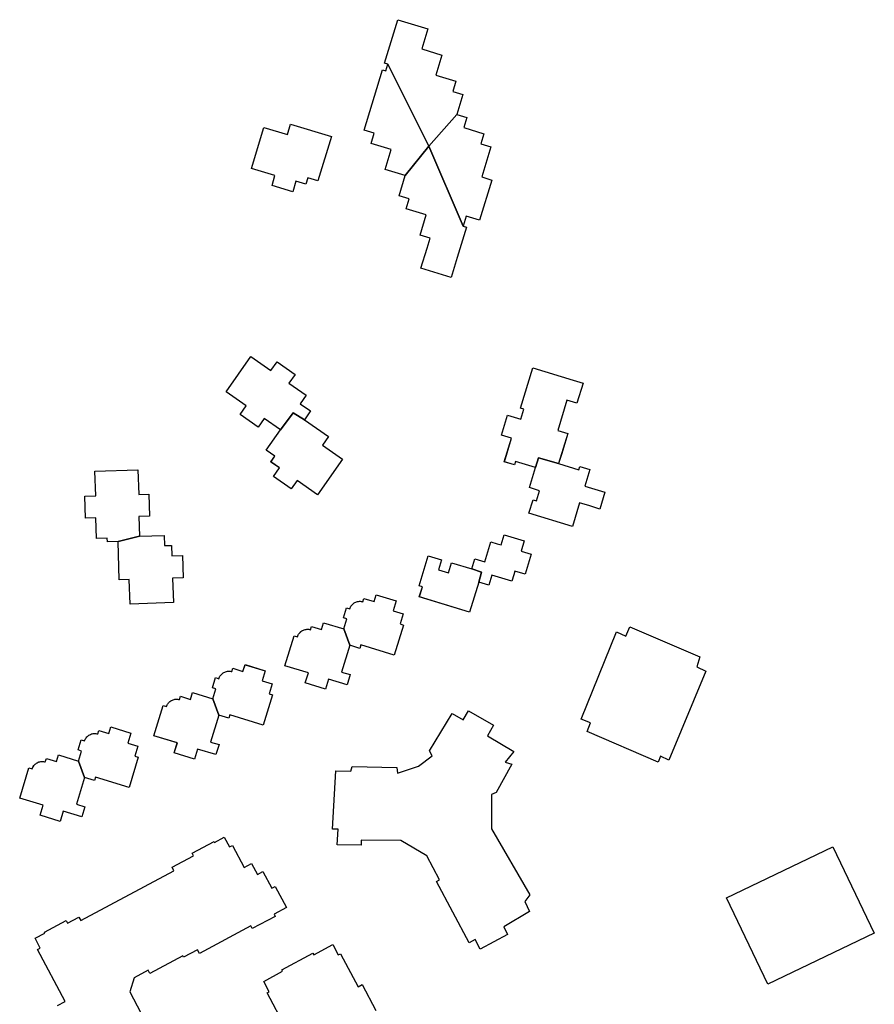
# Model space of a CAD drawing. Header units: inches. Extents: x 480978 to 483416, y 5454526 to 5457823.
# Tile 48 of 54: x 482851 to 483074, y 5456264 to 5456521. Entities that reach past the tile are written whole.
import ezdxf

# ---------------------------------------------------------------- set-up
doc = ezdxf.new("R2010")
doc.units = ezdxf.units.IN
doc.header["$MEASUREMENT"] = 0
for name, color, linetype in [('ubcv_building_records', 10, 'Continuous'), ('ubcv_buildings', 10, 'Continuous'), ('ubcv_subbuildings', 10, 'Continuous')]:
    doc.layers.add(name, color=color, linetype=linetype)

# ---------------------------------------------------------------- blocks, each defined once
blk = doc.blocks.new('ubcv_campus_buildings_ACAD_1_FMEBLOCK73')
at = {"layer": 'ubcv_buildings'}
for points in [[(-10.51, 75.03), (-9.73, 77.59), (-15.89, 79.46), (-12.63, 90.18), (-6.47, 88.31), (-5.64, 91.04), (5, 87.81), (1.47, 76.22), (-1.15, 77.02), (-1.64, 75.38), (-4.26, 76.18), (-5.11, 73.39)], [(-16.05, 30.34), (-10.81, 26.67), (-9.18, 28.98), (-4.48, 25.69), (-6.1, 23.37), (-1.6, 20.22), (-3.16, 18.02), (-0.46, 16.13), (-2.05, 13.86), (4.22, 9.47), (2.64, 7.21), (7.86, 3.56), (1.35, -5.73), (-3.97, -2), (-5.54, -4.24), (-10.16, -1), (-8.59, 1.24), (-10.83, 2.8), (-9.79, 4.3), (-12.03, 5.87), (-8.28, 11.23), (-12.52, 14.2), (-14.13, 11.9), (-18.84, 15.2), (-17.23, 17.5), (-22.47, 21.17)], [(69.6, 0.79), (69.87, 1.67), (72.49, 0.87), (71.16, -3.51), (73.79, -4.3), (76.41, -5.1), (75.08, -9.48), (72.46, -8.68), (69.83, -7.88), (67.97, -14), (56.6, -10.55), (57.66, -7.05), (58.54, -7.31), (59.33, -4.69), (56.71, -3.89), (58.3, 1.36), (53.06, 2.95), (52.79, 2.08), (50.16, 2.88), (52.03, 9), (49.4, 9.8), (51, 15.05), (54.5, 13.98), (55.3, 16.61), (54.42, 16.88), (57.61, 27.37), (68.11, 24.18), (70.73, 23.38), (69.14, 18.13), (66.51, 18.93), (64.12, 11.06), (66.75, 10.26), (65.15, 5.01), (64.35, 2.39)], [(-50.41, -27.93), (-50.73, -17.92), (-53.51, -18.01), (-53.54, -17.09), (-56.32, -17.17), (-56.49, -11.77), (-59.18, -11.86), (-59.4, -6.13), (-56.54, -6.04), (-56.75, 0.44), (-45.51, 0.8), (-45.3, -5.68), (-42.65, -5.59), (-42.47, -11.32), (-45.25, -11.41), (-45.08, -16.57), (-38.69, -16.37), (-38.61, -19.04), (-36.76, -18.98), (-36.67, -21.74), (-33.88, -21.65), (-33.69, -27.46), (-36.48, -27.55), (-36.28, -33.92), (-47.59, -34.28), (-47.8, -27.84)], [(57.17, -21.23), (55.57, -26.48), (52.95, -25.69), (52.66, -26.64), (52.15, -28.31), (46.9, -26.71), (46.11, -29.34), (43.48, -28.54), (41.09, -36.41), (27.96, -32.43), (28.76, -29.8), (27.89, -29.53), (30.28, -21.66), (33.78, -22.72), (32.98, -25.35), (35.61, -26.15), (36.4, -23.52), (41.65, -25.12), (42.45, -22.49), (45.08, -23.29), (46.67, -18.04), (48.34, -18.55), (49.3, -18.84), (50.09, -16.22), (55.34, -17.81), (54.55, -20.44)], [(8.23, -40.76), (9.02, -38.14), (8.15, -37.87), (8.95, -35.25), (9.82, -35.51), (9.9, -35.29), (10, -35.07), (10.12, -34.86), (10.25, -34.66), (10.41, -34.48), (10.57, -34.31), (10.75, -34.15), (10.95, -34.01), (11.16, -33.89), (11.37, -33.79), (11.6, -33.7), (11.83, -33.64), (12.06, -33.59), (12.3, -33.57), (12.54, -33.57), (12.78, -33.59), (13.01, -33.63), (13.25, -33.68), (13.51, -32.81), (16.14, -33.61), (16.67, -31.86), (21.92, -33.45), (21.38, -35.2), (21.12, -36.08), (23.74, -36.88), (22.95, -39.5), (23.82, -39.77), (21.43, -47.64), (12.68, -44.98), (12.41, -45.86), (9.79, -45.06), (7.66, -52.06), (9.88, -52.73), (9.08, -55.36), (4.24, -53.88), (3.44, -56.51), (-1.81, -54.91), (-1.01, -52.29), (-7.14, -50.43), (-4.74, -42.55), (-3.87, -42.82), (-3.79, -42.59), (-3.69, -42.37), (-3.57, -42.17), (-3.44, -41.97), (-3.28, -41.78), (-3.12, -41.61), (-2.94, -41.46), (-2.74, -41.32), (-2.53, -41.2), (-2.32, -41.09), (-2.09, -41.01), (-1.86, -40.94), (-1.63, -40.9), (-1.39, -40.88), (-1.15, -40.87), (-0.91, -40.89), (-0.68, -40.93), (-0.45, -40.99), (-0.18, -40.12), (2.45, -40.91), (2.98, -39.16)], [(-31.25, -57.43), (-26, -59.03), (-25.2, -56.4), (-26.08, -56.14), (-25.28, -53.51), (-24.4, -53.78), (-24.32, -53.55), (-24.22, -53.33), (-24.11, -53.13), (-23.97, -52.93), (-23.82, -52.74), (-23.65, -52.57), (-23.47, -52.42), (-23.28, -52.28), (-23.07, -52.16), (-22.85, -52.05), (-22.63, -51.97), (-22.4, -51.9), (-22.16, -51.86), (-21.93, -51.84), (-21.69, -51.83), (-21.45, -51.85), (-21.21, -51.89), (-20.98, -51.95), (-20.71, -51.08), (-18.09, -51.87), (-17.56, -50.13), (-12.31, -51.72), (-12.84, -53.47), (-13.11, -54.35), (-10.48, -55.14), (-11.28, -57.77), (-10.4, -58.03), (-12.8, -65.91), (-21.55, -63.25), (-21.81, -64.12), (-24.44, -63.33), (-26.57, -70.32), (-24.35, -71), (-25.15, -73.62), (-29.99, -72.15), (-30.79, -74.78), (-36.03, -73.18), (-35.24, -70.55), (-41.36, -68.69), (-38.97, -60.82), (-38.09, -61.09), (-38.01, -60.86), (-37.91, -60.64), (-37.8, -60.43), (-37.66, -60.24), (-37.51, -60.05), (-37.34, -59.88), (-37.16, -59.72), (-36.97, -59.58), (-36.76, -59.46), (-36.54, -59.36), (-36.32, -59.28), (-36.09, -59.21), (-35.85, -59.17), (-35.62, -59.14), (-35.38, -59.14), (-35.14, -59.16), (-34.9, -59.2), (-34.67, -59.26), (-34.4, -58.38), (-31.78, -59.18)], [(-61.05, -75.29), (-60.25, -72.67), (-61.12, -72.4), (-60.33, -69.78), (-59.45, -70.04), (-59.37, -69.82), (-59.27, -69.6), (-59.16, -69.39), (-59.02, -69.19), (-58.87, -69.01), (-58.7, -68.84), (-58.52, -68.68), (-58.33, -68.54), (-58.12, -68.42), (-57.9, -68.32), (-57.68, -68.23), (-57.45, -68.17), (-57.21, -68.12), (-56.98, -68.1), (-56.74, -68.1), (-56.5, -68.12), (-56.26, -68.16), (-56.03, -68.22), (-55.76, -67.34), (-53.14, -68.14), (-52.61, -66.39), (-47.36, -67.98), (-47.89, -69.73), (-48.16, -70.61), (-45.53, -71.41), (-46.33, -74.03), (-45.45, -74.3), (-47.85, -82.17), (-56.6, -79.51), (-56.86, -80.39), (-59.49, -79.59), (-61.61, -86.59), (-59.4, -87.26), (-60.2, -89.89), (-65.04, -88.41), (-65.84, -91.04), (-71.08, -89.44), (-70.29, -86.82), (-76.41, -84.96), (-74.02, -77.08), (-73.14, -77.35), (-73.06, -77.12), (-72.96, -76.91), (-72.85, -76.7), (-72.71, -76.5), (-72.56, -76.31), (-72.39, -76.14), (-72.21, -75.99), (-72.02, -75.85), (-71.81, -75.73), (-71.59, -75.62), (-71.37, -75.54), (-71.14, -75.48), (-70.9, -75.43), (-70.67, -75.41), (-70.43, -75.41), (-70.19, -75.42), (-69.95, -75.46), (-69.72, -75.52), (-69.45, -74.65), (-66.83, -75.45), (-66.3, -73.7)]]:
    blk.add_lwpolyline(points, close=True, dxfattribs=at)

msp = doc.modelspace()

# ---------------------------------------------------------------- linework, layer by layer
at = {"layer": 'ubcv_building_records'}
for points in [[(482946.26, 5456507.47), (482946.79, 5456509.22), (482945.92, 5456509.49), (482949.38, 5456520.86), (482957.25, 5456518.47), (482955.66, 5456513.22), (482960.9, 5456511.62), (482959.31, 5456506.37), (482964.56, 5456504.78), (482963.76, 5456502.15), (482966.38, 5456501.35), (482964.79, 5456496.11), (482967.41, 5456495.31), (482966.62, 5456492.68), (482971.86, 5456491.09), (482971.07, 5456488.46), (482973.69, 5456487.66), (482971.3, 5456479.79), (482973.92, 5456478.99), (482970.73, 5456468.49), (482968.11, 5456469.29), (482967.23, 5456469.56), (482966.43, 5456466.93), (482967.31, 5456466.67), (482964.91, 5456458.79), (482963.32, 5456453.54), (482955.45, 5456455.94), (482957.04, 5456461.19), (482957.84, 5456463.81), (482955.21, 5456464.61), (482956.81, 5456469.86), (482951.56, 5456471.46), (482952.36, 5456474.08), (482949.73, 5456474.88), (482951.33, 5456480.13), (482946.08, 5456481.72), (482947.68, 5456486.97), (482942.43, 5456488.57), (482943.23, 5456491.19), (482940.6, 5456491.99), (482945.39, 5456507.74)], [(482916.54, 5456477.57), (482917.32, 5456480.13), (482911.17, 5456482), (482914.43, 5456492.72), (482920.58, 5456490.85), (482921.41, 5456493.58), (482932.05, 5456490.35), (482928.53, 5456478.76), (482925.91, 5456479.56), (482925.41, 5456477.92), (482922.79, 5456478.72), (482921.95, 5456475.93)], [(482911, 5456432.88), (482916.25, 5456429.21), (482917.87, 5456431.53), (482922.57, 5456428.23), (482920.95, 5456425.91), (482925.45, 5456422.76), (482923.89, 5456420.56), (482926.59, 5456418.67), (482925, 5456416.4), (482931.27, 5456412.01), (482929.69, 5456409.75), (482934.91, 5456406.1), (482928.41, 5456396.81), (482923.08, 5456400.54), (482921.51, 5456398.3), (482916.89, 5456401.54), (482918.46, 5456403.78), (482916.22, 5456405.35), (482917.26, 5456406.84), (482915.02, 5456408.41), (482918.77, 5456413.77), (482914.53, 5456416.74), (482912.92, 5456414.44), (482908.21, 5456417.74), (482909.82, 5456420.04), (482904.58, 5456423.71)], [(482996.65, 5456403.33), (482996.92, 5456404.21), (482999.54, 5456403.41), (482998.21, 5456399.03), (483000.84, 5456398.24), (483003.46, 5456397.44), (483002.13, 5456393.06), (482999.51, 5456393.86), (482996.88, 5456394.66), (482995.02, 5456388.54), (482983.65, 5456391.99), (482984.71, 5456395.49), (482985.59, 5456395.23), (482986.39, 5456397.85), (482983.76, 5456398.65), (482985.36, 5456403.9), (482980.11, 5456405.49), (482979.84, 5456404.62), (482977.22, 5456405.42), (482979.08, 5456411.54), (482976.45, 5456412.34), (482978.05, 5456417.59), (482981.55, 5456416.53), (482982.35, 5456419.15), (482981.47, 5456419.42), (482984.66, 5456429.91), (482995.16, 5456426.72), (482997.79, 5456425.92), (482996.19, 5456420.68), (482993.57, 5456421.47), (482991.17, 5456413.6), (482993.8, 5456412.8), (482992.2, 5456407.55), (482991.4, 5456404.93)], [(482876.64, 5456374.61), (482876.32, 5456384.62), (482873.54, 5456384.53), (482873.51, 5456385.46), (482870.74, 5456385.37), (482870.56, 5456390.77), (482867.87, 5456390.68), (482867.65, 5456396.41), (482870.52, 5456396.5), (482870.31, 5456402.98), (482881.54, 5456403.34), (482881.75, 5456396.86), (482884.4, 5456396.95), (482884.58, 5456391.22), (482881.8, 5456391.13), (482881.97, 5456385.97), (482888.36, 5456386.17), (482888.44, 5456383.5), (482890.29, 5456383.56), (482890.38, 5456380.8), (482893.17, 5456380.89), (482893.36, 5456375.08), (482890.57, 5456374.99), (482890.77, 5456368.62), (482879.46, 5456368.26), (482879.25, 5456374.7)], [(482984.22, 5456381.31), (482982.63, 5456376.06), (482980, 5456376.86), (482979.71, 5456375.9), (482979.2, 5456374.23), (482973.96, 5456375.83), (482973.16, 5456373.2), (482970.53, 5456374), (482968.14, 5456366.13), (482955.02, 5456370.12), (482955.81, 5456372.74), (482954.94, 5456373.01), (482957.33, 5456380.88), (482960.83, 5456379.82), (482960.03, 5456377.19), (482962.66, 5456376.39), (482963.46, 5456379.02), (482968.71, 5456377.42), (482969.5, 5456380.05), (482972.13, 5456379.25), (482973.72, 5456384.5), (482975.39, 5456383.99), (482976.35, 5456383.7), (482977.15, 5456386.32), (482982.4, 5456384.73), (482981.6, 5456382.1)], [(482935.28, 5456361.78), (482936.08, 5456364.4), (482935.2, 5456364.67), (482936, 5456367.29), (482936.87, 5456367.03), (482936.95, 5456367.25), (482937.05, 5456367.47), (482937.17, 5456367.68), (482937.31, 5456367.88), (482937.46, 5456368.06), (482937.63, 5456368.23), (482937.81, 5456368.39), (482938, 5456368.53), (482938.21, 5456368.65), (482938.42, 5456368.75), (482938.65, 5456368.84), (482938.88, 5456368.9), (482939.11, 5456368.95), (482939.35, 5456368.97), (482939.59, 5456368.97), (482939.83, 5456368.95), (482940.07, 5456368.92), (482940.3, 5456368.86), (482940.56, 5456369.73), (482943.19, 5456368.93), (482943.72, 5456370.68), (482948.97, 5456369.09), (482948.44, 5456367.34), (482948.17, 5456366.46), (482950.8, 5456365.66), (482950, 5456363.04), (482950.87, 5456362.77), (482948.48, 5456354.9), (482939.73, 5456357.56), (482939.46, 5456356.68), (482936.84, 5456357.48), (482934.71, 5456350.48), (482936.93, 5456349.81), (482936.13, 5456347.19), (482931.29, 5456348.66), (482930.49, 5456346.03), (482925.24, 5456347.63), (482926.04, 5456350.25), (482919.92, 5456352.11), (482922.31, 5456359.99), (482923.18, 5456359.72), (482923.26, 5456359.95), (482923.36, 5456360.17), (482923.48, 5456360.37), (482923.62, 5456360.57), (482923.77, 5456360.76), (482923.94, 5456360.93), (482924.12, 5456361.08), (482924.31, 5456361.22), (482924.52, 5456361.34), (482924.73, 5456361.45), (482924.96, 5456361.53), (482925.19, 5456361.6), (482925.42, 5456361.64), (482925.66, 5456361.66), (482925.9, 5456361.67), (482926.14, 5456361.65), (482926.38, 5456361.61), (482926.61, 5456361.55), (482926.87, 5456362.42), (482929.5, 5456361.63), (482930.03, 5456363.38)], [(483006.53, 5456360.95), (483008.96, 5456359.88), (483010.03, 5456362.31), (483028.26, 5456354.45), (483027.46, 5456351.82), (483029.89, 5456350.75), (483020.21, 5456327.51), (483018.05, 5456328.53), (483017.39, 5456326.96), (482998.88, 5456334.98), (482999.73, 5456337.2), (482997.29, 5456338.21)], [(482895.8, 5456345.11), (482901.05, 5456343.51), (482901.85, 5456346.14), (482900.98, 5456346.4), (482901.77, 5456349.03), (482902.65, 5456348.76), (482902.73, 5456348.99), (482902.83, 5456349.21), (482902.95, 5456349.41), (482903.08, 5456349.61), (482903.23, 5456349.8), (482903.4, 5456349.97), (482903.58, 5456350.12), (482903.78, 5456350.26), (482903.98, 5456350.38), (482904.2, 5456350.49), (482904.42, 5456350.57), (482904.65, 5456350.64), (482904.89, 5456350.68), (482905.13, 5456350.7), (482905.37, 5456350.71), (482905.6, 5456350.69), (482905.84, 5456350.65), (482906.07, 5456350.59), (482906.34, 5456351.46), (482908.96, 5456350.67), (482909.49, 5456352.42), (482914.74, 5456350.82), (482914.21, 5456349.07), (482913.95, 5456348.2), (482916.57, 5456347.4), (482915.77, 5456344.77), (482916.65, 5456344.51), (482914.25, 5456336.63), (482905.51, 5456339.29), (482905.24, 5456338.42), (482902.61, 5456339.22), (482900.49, 5456332.22), (482902.7, 5456331.54), (482901.91, 5456328.92), (482897.06, 5456330.39), (482896.27, 5456327.77), (482891.02, 5456329.36), (482891.82, 5456331.99), (482885.69, 5456333.85), (482888.08, 5456341.72), (482888.96, 5456341.46), (482889.04, 5456341.68), (482889.14, 5456341.9), (482889.26, 5456342.11), (482889.39, 5456342.3), (482889.54, 5456342.49), (482889.71, 5456342.66), (482889.89, 5456342.82), (482890.09, 5456342.96), (482890.29, 5456343.08), (482890.51, 5456343.18), (482890.73, 5456343.27), (482890.96, 5456343.33), (482891.2, 5456343.37), (482891.44, 5456343.4), (482891.68, 5456343.4), (482891.91, 5456343.38), (482892.15, 5456343.34), (482892.38, 5456343.28), (482892.65, 5456344.16), (482895.27, 5456343.36)], [(482967.86, 5456340.39), (482974.43, 5456336.61), (482972.82, 5456333.79), (482979.71, 5456329.77), (482977.46, 5456326.94), (482979.22, 5456326.4), (482975.07, 5456319.06), (482973.88, 5456318.53), (482973.84, 5456309.56), (482983.9, 5456292.28), (482982.61, 5456290.55), (482983.81, 5456287.92), (482977.1, 5456283.92), (482978.07, 5456281.91), (482970.94, 5456278.1), (482969.58, 5456280.64), (482968.03, 5456279.81), (482959.5, 5456295.78), (482960.3, 5456296.21), (482956.94, 5456302.52), (482950.19, 5456306.5), (482939.85, 5456306.56), (482939.8, 5456305.27), (482933.53, 5456305.39), (482933.79, 5456309.43), (482932.3, 5456309.47), (482933.22, 5456324.7), (482937.16, 5456324.59), (482937.46, 5456325.81), (482949.18, 5456325.53), (482949.34, 5456324.04), (482954.77, 5456325.89), (482958.35, 5456328.64), (482957.65, 5456329.95), (482963.62, 5456339.66), (482966.44, 5456338.01)], [(482866, 5456327.25), (482866.8, 5456329.87), (482865.93, 5456330.14), (482866.73, 5456332.76), (482867.6, 5456332.5), (482867.68, 5456332.72), (482867.78, 5456332.94), (482867.9, 5456333.15), (482868.03, 5456333.35), (482868.18, 5456333.53), (482868.35, 5456333.7), (482868.53, 5456333.86), (482868.73, 5456334), (482868.93, 5456334.12), (482869.15, 5456334.22), (482869.37, 5456334.31), (482869.6, 5456334.37), (482869.84, 5456334.42), (482870.08, 5456334.44), (482870.32, 5456334.44), (482870.55, 5456334.42), (482870.79, 5456334.38), (482871.02, 5456334.32), (482871.29, 5456335.2), (482873.91, 5456334.4), (482874.44, 5456336.15), (482879.69, 5456334.56), (482879.16, 5456332.81), (482878.9, 5456331.93), (482881.52, 5456331.13), (482880.72, 5456328.51), (482881.6, 5456328.24), (482879.2, 5456320.37), (482870.46, 5456323.03), (482870.19, 5456322.15), (482867.56, 5456322.95), (482865.44, 5456315.95), (482867.65, 5456315.28), (482866.86, 5456312.65), (482862.01, 5456314.13), (482861.22, 5456311.5), (482855.97, 5456313.1), (482856.77, 5456315.72), (482850.64, 5456317.58), (482853.04, 5456325.46), (482853.91, 5456325.19), (482853.99, 5456325.42), (482854.09, 5456325.64), (482854.21, 5456325.84), (482854.34, 5456326.04), (482854.49, 5456326.23), (482854.66, 5456326.4), (482854.84, 5456326.55), (482855.04, 5456326.69), (482855.24, 5456326.81), (482855.46, 5456326.92), (482855.68, 5456327), (482855.91, 5456327.07), (482856.15, 5456327.11), (482856.39, 5456327.13), (482856.63, 5456327.14), (482856.86, 5456327.12), (482857.1, 5456327.08), (482857.33, 5456327.02), (482857.6, 5456327.89), (482860.22, 5456327.1), (482860.75, 5456328.84)], [(483035.26, 5456291.5), (483063.03, 5456304.83), (483073.85, 5456282.29), (483046.08, 5456268.96)]]:
    msp.add_lwpolyline(points, close=True, dxfattribs=at)
for points in [[(482860.54, 5456263.38), (482862.52, 5456264.44), (482855.25, 5456278), (482856.01, 5456278.41), (482854.65, 5456280.96), (482857.2, 5456282.33), (482857.08, 5456282.57), (482862.77, 5456285.6), (482863.14, 5456284.92), (482866.1, 5456286.51), (482866.59, 5456285.59), (482890.94, 5456298.55), (482890.44, 5456299.49), (482896.07, 5456302.51), (482895.71, 5456303.17), (482901.4, 5456306.22), (482901.51, 5456306), (482904.06, 5456307.37), (482905.44, 5456304.8), (482906.2, 5456305.21), (482909.29, 5456299.43), (482911.21, 5456300.46), (482912.72, 5456297.63), (482914.17, 5456298.41), (482916.51, 5456294.05), (482917.38, 5456294.52), (482920.34, 5456288.97), (482917.07, 5456287.22), (482917.35, 5456286.69), (482911.4, 5456283.51), (482911.03, 5456284.2), (482897.6, 5456277), (482897.09, 5456277.96), (482893.45, 5456276.01), (482893.25, 5456276.38), (482884.6, 5456271.8), (482884.18, 5456272.6), (482880.52, 5456270.64), (482879.39, 5456266.98), (482882.32, 5456261.52)], [(482920.08, 5456257.69), (482915.27, 5456266.7), (482915.83, 5456267), (482914.39, 5456269.7), (482919.32, 5456272.34), (482919.11, 5456272.73), (482927.23, 5456277.06), (482927.45, 5456276.65), (482932.42, 5456279.32), (482933.86, 5456276.62), (482934.4, 5456276.9), (482939.02, 5456268.28), (482940.09, 5456268.85), (482943.67, 5456262.13)]]:
    msp.add_lwpolyline(points, dxfattribs=at)
at = {"layer": 'ubcv_buildings'}
for points in [[(482946.26, 5456507.47), (482946.79, 5456509.22), (482945.92, 5456509.49), (482949.38, 5456520.86), (482957.25, 5456518.47), (482955.66, 5456513.22), (482960.9, 5456511.62), (482959.31, 5456506.37), (482964.56, 5456504.78), (482963.76, 5456502.15), (482966.38, 5456501.35), (482964.79, 5456496.11), (482967.41, 5456495.31), (482966.62, 5456492.68), (482971.86, 5456491.09), (482971.07, 5456488.46), (482973.69, 5456487.66), (482971.3, 5456479.79), (482973.92, 5456478.99), (482970.73, 5456468.49), (482968.11, 5456469.29), (482967.23, 5456469.56), (482966.43, 5456466.93), (482967.31, 5456466.67), (482964.91, 5456458.79), (482963.32, 5456453.54), (482955.45, 5456455.94), (482957.04, 5456461.19), (482957.84, 5456463.81), (482955.21, 5456464.61), (482956.81, 5456469.86), (482951.56, 5456471.46), (482952.36, 5456474.08), (482949.73, 5456474.88), (482951.33, 5456480.13), (482946.08, 5456481.72), (482947.68, 5456486.97), (482942.43, 5456488.57), (482943.23, 5456491.19), (482940.6, 5456491.99), (482945.39, 5456507.74)], [(483006.53, 5456360.95), (483008.96, 5456359.88), (483010.03, 5456362.31), (483028.26, 5456354.45), (483027.46, 5456351.82), (483029.89, 5456350.75), (483020.21, 5456327.51), (483018.05, 5456328.53), (483017.39, 5456326.96), (482998.88, 5456334.98), (482999.73, 5456337.2), (482997.29, 5456338.21)], [(482967.86, 5456340.39), (482974.43, 5456336.61), (482972.82, 5456333.79), (482979.71, 5456329.77), (482977.46, 5456326.94), (482979.22, 5456326.4), (482975.07, 5456319.06), (482973.88, 5456318.53), (482973.84, 5456309.56), (482983.9, 5456292.28), (482982.61, 5456290.55), (482983.81, 5456287.92), (482977.1, 5456283.92), (482978.07, 5456281.91), (482970.94, 5456278.1), (482969.58, 5456280.64), (482968.03, 5456279.81), (482959.5, 5456295.78), (482960.3, 5456296.21), (482956.94, 5456302.52), (482950.19, 5456306.5), (482939.85, 5456306.56), (482939.8, 5456305.27), (482933.53, 5456305.39), (482933.79, 5456309.43), (482932.3, 5456309.47), (482933.22, 5456324.7), (482937.16, 5456324.59), (482937.46, 5456325.81), (482949.18, 5456325.53), (482949.34, 5456324.04), (482954.77, 5456325.89), (482958.35, 5456328.64), (482957.65, 5456329.95), (482963.62, 5456339.66), (482966.44, 5456338.01)], [(483035.26, 5456291.5), (483063.03, 5456304.83), (483073.85, 5456282.29), (483046.08, 5456268.96)]]:
    msp.add_lwpolyline(points, close=True, dxfattribs=at)
for points in [[(482860.54, 5456263.38), (482862.52, 5456264.44), (482855.25, 5456278), (482856.01, 5456278.41), (482854.65, 5456280.96), (482857.2, 5456282.33), (482857.08, 5456282.57), (482862.77, 5456285.6), (482863.14, 5456284.92), (482866.1, 5456286.51), (482866.59, 5456285.59), (482890.94, 5456298.55), (482890.44, 5456299.49), (482896.07, 5456302.51), (482895.71, 5456303.17), (482901.4, 5456306.22), (482901.51, 5456306), (482904.06, 5456307.37), (482905.44, 5456304.8), (482906.2, 5456305.21), (482909.29, 5456299.43), (482911.21, 5456300.46), (482912.72, 5456297.63), (482914.17, 5456298.41), (482916.51, 5456294.05), (482917.38, 5456294.52), (482920.34, 5456288.97), (482917.07, 5456287.22), (482917.35, 5456286.69), (482911.4, 5456283.51), (482911.03, 5456284.2), (482897.6, 5456277), (482897.09, 5456277.96), (482893.45, 5456276.01), (482893.25, 5456276.38), (482884.6, 5456271.8), (482884.18, 5456272.6), (482880.52, 5456270.64), (482879.39, 5456266.98), (482882.32, 5456261.52)], [(482920.08, 5456257.69), (482915.27, 5456266.7), (482915.83, 5456267), (482914.39, 5456269.7), (482919.32, 5456272.34), (482919.11, 5456272.73), (482927.23, 5456277.06), (482927.45, 5456276.65), (482932.42, 5456279.32), (482933.86, 5456276.62), (482934.4, 5456276.9), (482939.02, 5456268.28), (482940.09, 5456268.85), (482943.67, 5456262.13)]]:
    msp.add_lwpolyline(points, dxfattribs=at)
at = {"layer": 'ubcv_subbuildings'}
for points in [[(482946.79, 5456509.22), (482945.92, 5456509.49), (482949.38, 5456520.86), (482957.25, 5456518.47), (482955.66, 5456513.22), (482960.9, 5456511.62), (482959.31, 5456506.37), (482964.56, 5456504.78), (482963.76, 5456502.15), (482966.38, 5456501.35), (482964.79, 5456496.11), (482957.49, 5456487.84)], [(482946.26, 5456507.47), (482946.79, 5456509.22), (482957.49, 5456487.84), (482951.33, 5456480.13), (482946.08, 5456481.72), (482947.68, 5456486.97), (482942.43, 5456488.57), (482943.23, 5456491.19), (482940.6, 5456491.99), (482945.39, 5456507.74)], [(482957.49, 5456487.84), (482964.79, 5456496.11), (482967.41, 5456495.31), (482966.62, 5456492.68), (482971.86, 5456491.09), (482971.07, 5456488.46), (482973.69, 5456487.66), (482971.3, 5456479.79), (482973.92, 5456478.99), (482970.73, 5456468.49), (482967.23, 5456469.56), (482966.43, 5456466.93)], [(482916.54, 5456477.57), (482917.32, 5456480.13), (482911.17, 5456482), (482914.43, 5456492.72), (482920.58, 5456490.85), (482921.41, 5456493.58), (482932.05, 5456490.35), (482928.53, 5456478.76), (482925.91, 5456479.56), (482925.41, 5456477.92), (482922.79, 5456478.72), (482921.95, 5456475.93)], [(482957.49, 5456487.84), (482966.43, 5456466.93), (482967.31, 5456466.67), (482964.91, 5456458.79), (482963.32, 5456453.54), (482955.45, 5456455.94), (482957.04, 5456461.19), (482957.84, 5456463.81), (482955.21, 5456464.61), (482956.81, 5456469.86), (482951.56, 5456471.46), (482952.36, 5456474.08), (482949.73, 5456474.88), (482951.33, 5456480.13)], [(482911, 5456432.88), (482916.25, 5456429.21), (482917.87, 5456431.53), (482922.57, 5456428.23), (482920.95, 5456425.91), (482925.45, 5456422.76), (482923.89, 5456420.56), (482926.59, 5456418.67), (482925, 5456416.4), (482922.11, 5456418.18), (482918.77, 5456413.77), (482914.53, 5456416.74), (482912.92, 5456414.44), (482908.21, 5456417.74), (482909.82, 5456420.04), (482904.58, 5456423.71)], [(482985.36, 5456403.9), (482980.11, 5456405.49), (482979.84, 5456404.62), (482977.22, 5456405.42), (482979.08, 5456411.54), (482976.45, 5456412.34), (482978.05, 5456417.59), (482981.55, 5456416.53), (482982.35, 5456419.15), (482981.47, 5456419.42), (482984.66, 5456429.91), (482995.16, 5456426.72), (482997.79, 5456425.92), (482996.19, 5456420.68), (482993.57, 5456421.47), (482991.17, 5456413.6), (482993.8, 5456412.8), (482991.4, 5456404.93), (482986.15, 5456406.44)], [(482922.11, 5456418.18), (482925, 5456416.4), (482931.27, 5456412.01), (482929.69, 5456409.75), (482934.91, 5456406.1), (482928.41, 5456396.81), (482923.08, 5456400.54), (482921.51, 5456398.3), (482916.89, 5456401.54), (482918.46, 5456403.78), (482916.22, 5456405.35), (482917.26, 5456406.84), (482915.02, 5456408.41), (482918.77, 5456413.77)], [(482996.65, 5456403.33), (482996.92, 5456404.21), (482999.54, 5456403.41), (482998.21, 5456399.03), (483000.84, 5456398.24), (483003.46, 5456397.44), (483002.13, 5456393.06), (482999.51, 5456393.86), (482996.88, 5456394.66), (482995.02, 5456388.54), (482983.65, 5456391.99), (482984.71, 5456395.49), (482985.59, 5456395.23), (482986.39, 5456397.85), (482983.76, 5456398.65), (482985.36, 5456403.9), (482986.15, 5456406.44), (482991.4, 5456404.93)], [(482876.32, 5456384.62), (482873.54, 5456384.53), (482873.51, 5456385.46), (482870.74, 5456385.37), (482870.56, 5456390.77), (482867.87, 5456390.68), (482867.65, 5456396.41), (482870.52, 5456396.5), (482870.31, 5456402.98), (482881.54, 5456403.34), (482881.75, 5456396.86), (482884.4, 5456396.95), (482884.58, 5456391.22), (482881.8, 5456391.13), (482881.97, 5456385.97)], [(482876.64, 5456374.61), (482876.32, 5456384.62), (482881.97, 5456385.97), (482888.36, 5456386.17), (482888.44, 5456383.5), (482890.29, 5456383.56), (482890.38, 5456380.8), (482893.17, 5456380.89), (482893.36, 5456375.08), (482890.57, 5456374.99), (482890.77, 5456368.62), (482879.46, 5456368.26), (482879.25, 5456374.7)], [(482984.22, 5456381.31), (482982.63, 5456376.06), (482980, 5456376.86), (482979.71, 5456375.9), (482979.2, 5456374.23), (482973.96, 5456375.83), (482973.16, 5456373.2), (482970.53, 5456374), (482971.28, 5456376.59), (482968.71, 5456377.42), (482969.5, 5456380.05), (482972.13, 5456379.25), (482973.72, 5456384.5), (482975.39, 5456383.99), (482976.35, 5456383.7), (482977.15, 5456386.32), (482982.4, 5456384.73), (482981.6, 5456382.1)], [(482970.53, 5456374), (482968.14, 5456366.13), (482955.02, 5456370.12), (482955.81, 5456372.74), (482954.94, 5456373.01), (482957.33, 5456380.88), (482960.83, 5456379.82), (482960.03, 5456377.19), (482962.66, 5456376.39), (482963.46, 5456379.02), (482968.71, 5456377.42), (482971.28, 5456376.59)], [(482935.28, 5456361.78), (482936.08, 5456364.4), (482935.2, 5456364.67), (482936, 5456367.29), (482936.87, 5456367.03), (482936.95, 5456367.25), (482937.05, 5456367.47), (482937.17, 5456367.68), (482937.31, 5456367.88), (482937.46, 5456368.06), (482937.63, 5456368.23), (482937.81, 5456368.39), (482938, 5456368.53), (482938.21, 5456368.65), (482938.42, 5456368.75), (482938.65, 5456368.84), (482938.88, 5456368.9), (482939.11, 5456368.95), (482939.35, 5456368.97), (482939.59, 5456368.97), (482939.83, 5456368.95), (482940.07, 5456368.92), (482940.3, 5456368.86), (482940.56, 5456369.73), (482943.19, 5456368.93), (482943.72, 5456370.68), (482948.97, 5456369.09), (482948.44, 5456367.34), (482948.17, 5456366.46), (482950.8, 5456365.66), (482950, 5456363.04), (482950.87, 5456362.77), (482948.48, 5456354.9), (482939.73, 5456357.56), (482939.46, 5456356.68), (482936.84, 5456357.48)], [(482935.28, 5456361.78), (482936.84, 5456357.48), (482934.71, 5456350.48), (482936.93, 5456349.81), (482936.13, 5456347.19), (482931.29, 5456348.66), (482930.49, 5456346.03), (482925.24, 5456347.63), (482926.04, 5456350.25), (482919.92, 5456352.11), (482922.31, 5456359.99), (482923.18, 5456359.72), (482923.26, 5456359.95), (482923.36, 5456360.17), (482923.48, 5456360.37), (482923.62, 5456360.57), (482923.77, 5456360.76), (482923.94, 5456360.93), (482924.12, 5456361.08), (482924.31, 5456361.22), (482924.52, 5456361.34), (482924.73, 5456361.45), (482924.96, 5456361.53), (482925.19, 5456361.6), (482925.42, 5456361.64), (482925.66, 5456361.66), (482925.9, 5456361.67), (482926.14, 5456361.65), (482926.38, 5456361.61), (482926.61, 5456361.55), (482926.87, 5456362.42), (482929.5, 5456361.63), (482930.03, 5456363.38)], [(482901.05, 5456343.51), (482901.85, 5456346.14), (482900.98, 5456346.4), (482901.77, 5456349.03), (482902.65, 5456348.76), (482902.73, 5456348.99), (482902.83, 5456349.21), (482902.95, 5456349.41), (482903.08, 5456349.61), (482903.23, 5456349.8), (482903.4, 5456349.97), (482903.58, 5456350.12), (482903.78, 5456350.26), (482903.98, 5456350.38), (482904.2, 5456350.49), (482904.42, 5456350.57), (482904.65, 5456350.64), (482904.89, 5456350.68), (482905.13, 5456350.7), (482905.37, 5456350.71), (482905.6, 5456350.69), (482905.84, 5456350.65), (482906.07, 5456350.59), (482906.34, 5456351.46), (482908.96, 5456350.67), (482909.49, 5456352.42), (482914.74, 5456350.82), (482914.21, 5456349.07), (482913.95, 5456348.2), (482916.57, 5456347.4), (482915.77, 5456344.77), (482916.65, 5456344.51), (482914.25, 5456336.63), (482905.51, 5456339.29), (482905.24, 5456338.42), (482902.61, 5456339.22)], [(482895.8, 5456345.11), (482901.05, 5456343.51), (482902.61, 5456339.22), (482900.49, 5456332.22), (482902.7, 5456331.54), (482901.91, 5456328.92), (482897.06, 5456330.39), (482896.27, 5456327.77), (482891.02, 5456329.36), (482891.82, 5456331.99), (482885.69, 5456333.85), (482888.08, 5456341.72), (482888.96, 5456341.46), (482889.04, 5456341.68), (482889.14, 5456341.9), (482889.26, 5456342.11), (482889.39, 5456342.3), (482889.54, 5456342.49), (482889.71, 5456342.66), (482889.89, 5456342.82), (482890.09, 5456342.96), (482890.29, 5456343.08), (482890.51, 5456343.18), (482890.73, 5456343.27), (482890.96, 5456343.33), (482891.2, 5456343.37), (482891.44, 5456343.4), (482891.68, 5456343.4), (482891.91, 5456343.38), (482892.15, 5456343.34), (482892.38, 5456343.28), (482892.65, 5456344.16), (482895.27, 5456343.36)], [(482866, 5456327.25), (482866.8, 5456329.87), (482865.93, 5456330.14), (482866.73, 5456332.76), (482867.6, 5456332.5), (482867.68, 5456332.72), (482867.78, 5456332.94), (482867.9, 5456333.15), (482868.03, 5456333.35), (482868.18, 5456333.53), (482868.35, 5456333.7), (482868.53, 5456333.86), (482868.73, 5456334), (482868.93, 5456334.12), (482869.15, 5456334.22), (482869.37, 5456334.31), (482869.6, 5456334.37), (482869.84, 5456334.42), (482870.08, 5456334.44), (482870.32, 5456334.44), (482870.55, 5456334.42), (482870.79, 5456334.38), (482871.02, 5456334.32), (482871.29, 5456335.2), (482873.91, 5456334.4), (482874.44, 5456336.15), (482879.69, 5456334.56), (482879.16, 5456332.81), (482878.9, 5456331.93), (482881.52, 5456331.13), (482880.72, 5456328.51), (482881.6, 5456328.24), (482879.2, 5456320.37), (482870.46, 5456323.03), (482870.19, 5456322.15), (482867.56, 5456322.95)], [(482866, 5456327.25), (482867.56, 5456322.95), (482865.44, 5456315.95), (482867.65, 5456315.28), (482866.86, 5456312.65), (482862.01, 5456314.13), (482861.22, 5456311.5), (482855.97, 5456313.1), (482856.77, 5456315.72), (482850.64, 5456317.58), (482853.04, 5456325.46), (482853.91, 5456325.19), (482853.99, 5456325.42), (482854.09, 5456325.64), (482854.21, 5456325.84), (482854.34, 5456326.04), (482854.49, 5456326.23), (482854.66, 5456326.4), (482854.84, 5456326.55), (482855.04, 5456326.69), (482855.24, 5456326.81), (482855.46, 5456326.92), (482855.68, 5456327), (482855.91, 5456327.07), (482856.15, 5456327.11), (482856.39, 5456327.13), (482856.63, 5456327.14), (482856.86, 5456327.12), (482857.1, 5456327.08), (482857.33, 5456327.02), (482857.6, 5456327.89), (482860.22, 5456327.1), (482860.75, 5456328.84)]]:
    msp.add_lwpolyline(points, close=True, dxfattribs=at)

# ---------------------------------------------------------------- block references
at = {"layer": 'ubcv_buildings'}
msp.add_blockref('ubcv_campus_buildings_ACAD_1_FMEBLOCK73', (482927.05, 5456402.54), dxfattribs=at)

doc.saveas('drawing.dxf')
